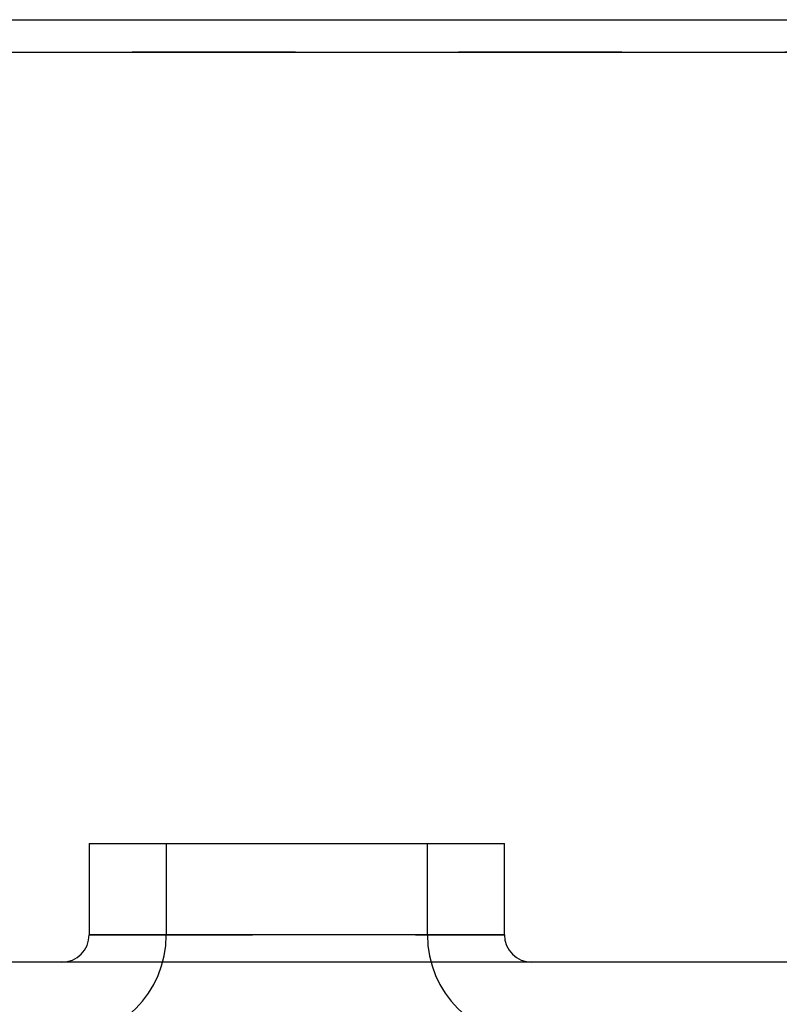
# Model space of a CAD drawing. Header units: inches. Extents: x 1907 to 2452, y -210 to -54.
# Tile 21 of 256: x 1920.37 to 1920.835, y -164.367 to -163.764. Entities that reach past the tile are written whole.
import ezdxf

# ---------------------------------------------------------------- set-up
doc = ezdxf.new("R2010")
doc.units = ezdxf.units.IN
doc.header["$LTSCALE"] = 0.5
doc.header["$MEASUREMENT"] = 0
doc.linetypes.add('HIDDEN', pattern=[0.225, 0.15, -0.075])
doc.layers.add('SID-M-H', color=4, linetype='HIDDEN')
doc.layers.add('SID-M-S', color=105, linetype='Continuous')

msp = doc.modelspace()

# ---------------------------------------------------------------- linework, layer by layer
at = {"layer": 'SID-M-H'}
for p, q in [((1923.93876, -163.78351), (1920.31376, -163.78351)), ((1920.45965, -164.26851), (1920.45965, -164.32451)), ((1920.61965, -164.32451), (1920.61965, -164.26851)), ((1920.4124, -164.32451), (1920.66689, -164.32451))]:
    msp.add_line(p, q, dxfattribs=at)
for centre, start, end in [((1920.39565, -164.32451), 270, 0), ((1920.68365, -164.32451), 180, 270)]:
    msp.add_arc(centre, 0.064, start, end, dxfattribs=at)
at = {"layer": 'SID-M-S'}
for p, q in [((1920.33376, -163.76351), (1920.93925, -163.76351)), ((1920.31376, -163.78351), (1920.93925, -163.78351)), ((1920.4124, -164.26851), (1920.4124, -164.32451)), ((1920.4124, -164.26851), (1920.66689, -164.26851)), ((1920.66689, -164.32451), (1920.66689, -164.26851)), ((1920.66689, -164.32451), (1920.4124, -164.32451)), ((1923.50126, -164.34127), (1918.25126, -164.34127))]:
    msp.add_line(p, q, dxfattribs=at)
for centre, start, end in [((1920.39565, -164.32451), 270, 0), ((1920.68365, -164.32451), 180, 270)]:
    msp.add_arc(centre, 0.01676, start, end, dxfattribs=at)

doc.saveas('drawing.dxf')
